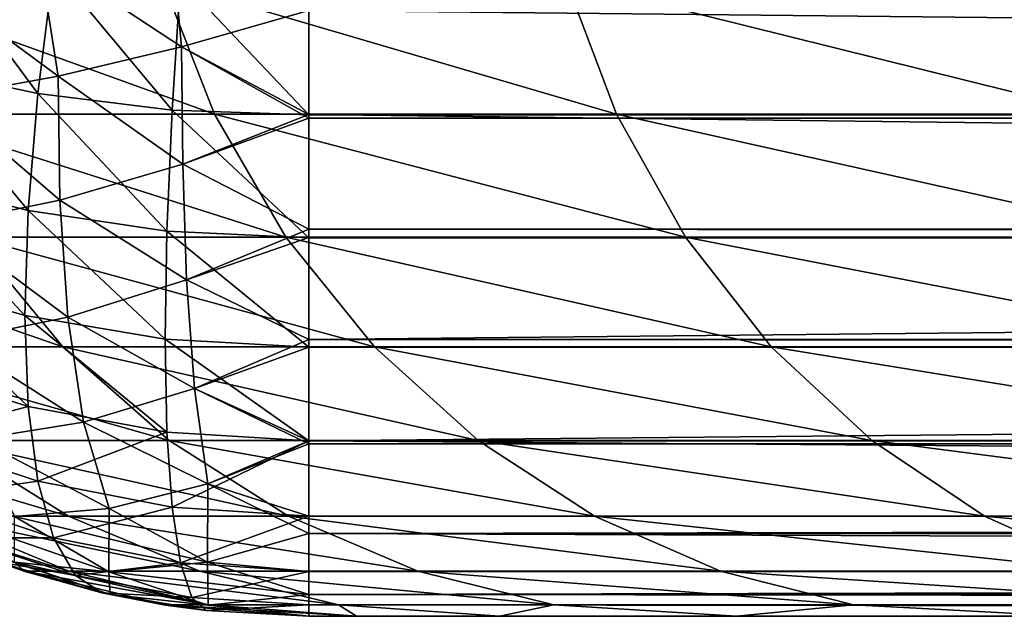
# Model space of a CAD drawing. Extents: x -547 to 547, y 0 to 578.
# Tile 2 of 256: x -545.972 to -544.365, y 0 to 0.974. Entities that reach past the tile are written whole.
import ezdxf

# ---------------------------------------------------------------- set-up
doc = ezdxf.new("R2010")
doc.units = 0
doc.header["$LTSCALE"] = 65.185185
for name, color, linetype in [('1', 7, 'CONTINUOUS'), ('202', 7, 'CONTINUOUS'), ('206', 7, 'CONTINUOUS'), ('215', 7, 'CONTINUOUS'), ('221', 7, 'CONTINUOUS'), ('223', 7, 'CONTINUOUS'), ('328', 7, 'CONTINUOUS'), ('729', 7, 'CONTINUOUS'), ('730', 7, 'CONTINUOUS'), ('731', 7, 'CONTINUOUS'), ('736', 7, 'CONTINUOUS')]:
    doc.layers.add(name, color=color, linetype=linetype)

msp = doc.modelspace()

# ---------------------------------------------------------------- linework, layer by layer
at = {"layer": '1', "color": 7, "linetype": 'CONTINUOUS'}
for points in [[(-529, 0, -66.5), (-529, 0, -50), (-545.5, 0, 41.4), (-529, 0, -66.5)], [(-545.5, 0, -66.5), (-529, 0, -66.5), (-545.5, 0, 41.4), (-545.5, 0, -66.5)], [(-529, 0, -50), (-528.7, 0, -50), (-545.5, 0, 41.4), (-529, 0, -50)], [(528.7, 0, -50), (530.5, 0, -50), (-545.5, 0, 41.4), (528.7, 0, -50)], [(528.7, 0, -50), (-545.5, 0, 41.4), (528.7, 0, -66.5), (528.7, 0, -50)], [(530.5, 0, -50), (545.5, 0, 41.4), (-545.5, 0, 41.4), (530.5, 0, -50)], [(-545.5, 0, 41.4), (-528.7, 0, -50), (528.7, 0, -66.5), (-545.5, 0, 41.4)]]:
    msp.add_3dface(points, dxfattribs=at)
at = {"layer": '202', "color": 7, "linetype": 'CONTINUOUS'}
for points in [[(545.5, 1.038, 42.8271), (-545.5, 0.9895, 42.8105), (545.5, 0.8203, 42.7372), (545.5, 1.038, 42.8271)], [(-545.5, 0.9895, 42.8105), (-545.5, 0.8137, 42.7338), (545.5, 0.8203, 42.7372), (-545.5, 0.9895, 42.8105)], [(-545.5, 0.8137, 42.7338), (-545.5, 0.6325, 42.6237), (545.5, 0.8203, 42.7372), (-545.5, 0.8137, 42.7338)], [(545.5, 0.8203, 42.7372), (-545.5, 0.6325, 42.6237), (545.5, 0.6193, 42.6142), (545.5, 0.8203, 42.7372)], [(-545.5, 0.6325, 42.6237), (-545.5, 0.6186, 42.6137), (545.5, 0.6193, 42.6142), (-545.5, 0.6325, 42.6237)], [(-545.5, 0.6186, 42.6137), (-545.5, 0.4523, 42.4734), (545.5, 0.6193, 42.6142), (-545.5, 0.6186, 42.6137)], [(545.5, 0.6193, 42.6142), (-545.5, 0.4523, 42.4734), (545.5, 0.44, 42.4613), (545.5, 0.6193, 42.6142)], [(-545.5, 0.4523, 42.4734), (-545.5, 0.4395, 42.4608), (545.5, 0.44, 42.4613), (-545.5, 0.4523, 42.4734)], [(545.5, 0.44, 42.4613), (-545.5, 0.4395, 42.4608), (545.5, 0.2869, 42.2822), (545.5, 0.44, 42.4613)], [(-545.5, 0.4395, 42.4608), (-545.5, 0.2819, 42.2753), (545.5, 0.2869, 42.2822), (-545.5, 0.4395, 42.4608)], [(545.5, 0.2869, 42.2822), (-545.5, 0.2819, 42.2753), (545.5, 0.1637, 42.0814), (545.5, 0.2869, 42.2822)], [(-545.5, 0.2819, 42.2753), (-545.5, 0.1636, 42.0811), (545.5, 0.1637, 42.0814), (-545.5, 0.2819, 42.2753)], [(-545.5, 0.1636, 42.0811), (-545.5, 0.1355, 42.0231), (545.5, 0.1637, 42.0814), (-545.5, 0.1636, 42.0811)], [(545.5, 0.1637, 42.0814), (-545.5, 0.1355, 42.0231), (545.5, 0.0735, 41.8637), (545.5, 0.1637, 42.0814)], [(-545.5, 0.1355, 42.0231), (-545.5, 0.0734, 41.8636), (545.5, 0.0735, 41.8637), (-545.5, 0.1355, 42.0231)], [(-545.5, 0.0355, 41.7243), (-545.5, 0.0185, 41.6347), (545.5, 0.0735, 41.8637), (-545.5, 0.0355, 41.7243)], [(545.5, 0.0735, 41.8637), (-545.5, 0.0185, 41.6347), (545.5, 0.0185, 41.6347), (545.5, 0.0735, 41.8637)], [(-545.5, 0.0734, 41.8636), (-545.5, 0.0355, 41.7243), (545.5, 0.0735, 41.8637), (-545.5, 0.0734, 41.8636)], [(-545.5, 0, 41.4), (545.5, 0, 41.4), (545.5, 0.0185, 41.6347), (-545.5, 0, 41.4)], [(-545.5, 0.0185, 41.6347), (-545.5, 0, 41.4), (545.5, 0.0185, 41.6347), (-545.5, 0.0185, 41.6347)]]:
    msp.add_3dface(points, dxfattribs=at)
at = {"layer": '206', "color": 7, "linetype": 'CONTINUOUS'}
for points in [[(-546.1231, 0.1355, -66.5), (-545.9636, 0.0734, -66.5), (-546.1231, 0.1355, 41.4), (-546.1231, 0.1355, -66.5)], [(-546.1231, 0.1355, 41.4), (-545.9636, 0.0734, -66.5), (-545.9636, 0.0734, 41.4), (-546.1231, 0.1355, 41.4)], [(-545.9636, 0.0734, -66.5), (-545.8243, 0.0355, -66.5), (-545.9636, 0.0734, 41.4), (-545.9636, 0.0734, -66.5)], [(-545.9636, 0.0734, 41.4), (-545.8243, 0.0355, -66.5), (-545.8243, 0.0355, 41.4), (-545.9636, 0.0734, 41.4)], [(-545.8243, 0.0355, -66.5), (-545.7347, 0.0185, -66.5), (-545.8243, 0.0355, 41.4), (-545.8243, 0.0355, -66.5)], [(-545.8243, 0.0355, 41.4), (-545.7347, 0.0185, -66.5), (-545.7347, 0.0185, 41.4), (-545.8243, 0.0355, 41.4)], [(-545.5, 0, -66.5), (-545.5, 0, 41.4), (-545.7347, 0.0185, 41.4), (-545.5, 0, -66.5)], [(-545.7347, 0.0185, -66.5), (-545.5, 0, -66.5), (-545.7347, 0.0185, 41.4), (-545.7347, 0.0185, -66.5)]]:
    msp.add_3dface(points, dxfattribs=at)
at = {"layer": '215', "color": 7, "linetype": 'CONTINUOUS'}
for points in [[(-529, 1.0365, -67.9266), (-529, 0.819, -67.8365), (-545.5, 0.9895, -67.9105), (-529, 1.0365, -67.9266)], [(-545.5, 0.9895, -67.9105), (-529, 0.819, -67.8365), (-545.5, 0.8193, -67.8367), (-545.5, 0.9895, -67.9105)], [(-529, 0.819, -67.8365), (-529, 0.6183, -67.7135), (-545.5, 0.8193, -67.8367), (-529, 0.819, -67.8365)], [(-545.5, 0.8193, -67.8367), (-529, 0.6183, -67.7135), (-545.5, 0.6325, -67.7237), (-545.5, 0.8193, -67.8367)], [(-545.5, 0.6325, -67.7237), (-529, 0.6183, -67.7135), (-545.5, 0.6186, -67.7137), (-545.5, 0.6325, -67.7237)], [(-545.5, 0.6186, -67.7137), (-529, 0.6183, -67.7135), (-545.5, 0.4523, -67.5734), (-545.5, 0.6186, -67.7137)], [(-529, 0.6183, -67.7135), (-529, 0.4393, -67.5607), (-545.5, 0.4523, -67.5734), (-529, 0.6183, -67.7135)], [(-545.5, 0.4523, -67.5734), (-529, 0.4393, -67.5607), (-545.5, 0.4395, -67.5608), (-545.5, 0.4523, -67.5734)], [(-545.5, 0.4395, -67.5608), (-529, 0.4393, -67.5607), (-545.5, 0.2866, -67.3818), (-545.5, 0.4395, -67.5608)], [(-529, 0.4393, -67.5607), (-529, 0.2865, -67.3817), (-545.5, 0.2866, -67.3818), (-529, 0.4393, -67.5607)], [(-529, 0.2865, -67.3817), (-529, 0.1635, -67.181), (-545.5, 0.2866, -67.3818), (-529, 0.2865, -67.3817)], [(-545.5, 0.2866, -67.3818), (-529, 0.1635, -67.181), (-545.5, 0.1636, -67.1811), (-545.5, 0.2866, -67.3818)], [(-545.5, 0.1636, -67.1811), (-529, 0.1635, -67.181), (-545.5, 0.1355, -67.1231), (-545.5, 0.1636, -67.1811)], [(-529, 0.1635, -67.181), (-529, 0.0734, -66.9635), (-545.5, 0.1355, -67.1231), (-529, 0.1635, -67.181)], [(-545.5, 0.1355, -67.1231), (-529, 0.0734, -66.9635), (-545.5, 0.0734, -66.9636), (-545.5, 0.1355, -67.1231)], [(-529, 0.0734, -66.9635), (-529, 0.0185, -66.7347), (-545.5, 0.0355, -66.8243), (-529, 0.0734, -66.9635)], [(-545.5, 0.0734, -66.9636), (-529, 0.0734, -66.9635), (-545.5, 0.0355, -66.8243), (-545.5, 0.0734, -66.9636)], [(-545.5, 0.0355, -66.8243), (-529, 0.0185, -66.7347), (-545.5, 0.0185, -66.7347), (-545.5, 0.0355, -66.8243)], [(-529, 0.0185, -66.7347), (-529, 0, -66.5), (-545.5, 0.0185, -66.7347), (-529, 0.0185, -66.7347)], [(-545.5, 0.0185, -66.7347), (-529, 0, -66.5), (-545.5, 0, -66.5), (-545.5, 0.0185, -66.7347)]]:
    msp.add_3dface(points, dxfattribs=at)
at = {"layer": '221', "color": 7, "linetype": 'CONTINUOUS'}
for points in [[(-545.7252, 1.1188, -67.9332), (-545.7082, 0.9303, -67.8719), (-545.9408, 1.0833, -67.8719), (-545.7252, 1.1188, -67.9332)], [(-545.5, 0.9895, -67.9105), (-545.7082, 0.9303, -67.8719), (-545.7252, 1.1188, -67.9332), (-545.5, 0.9895, -67.9105)], [(-545.9408, 1.0833, -67.8719), (-545.9093, 0.8822, -67.8041), (-546.1464, 1.0574, -67.7792), (-545.9408, 1.0833, -67.8719)], [(-545.7082, 0.9303, -67.8719), (-545.9093, 0.8822, -67.8041), (-545.9408, 1.0833, -67.8719), (-545.7082, 0.9303, -67.8719)], [(-545.9093, 0.8822, -67.8041), (-546.1018, 0.8471, -67.709), (-546.1464, 1.0574, -67.7792), (-545.9093, 0.8822, -67.8041)], [(-545.5, 0.9895, -67.9105), (-545.5, 0.8193, -67.8367), (-545.7082, 0.9303, -67.8719), (-545.5, 0.9895, -67.9105)], [(-545.7082, 0.9303, -67.8719), (-545.7057, 0.7382, -67.7757), (-545.9093, 0.8822, -67.8041), (-545.7082, 0.9303, -67.8719)], [(-545.5, 0.8193, -67.8367), (-545.7057, 0.7382, -67.7757), (-545.7082, 0.9303, -67.8719), (-545.5, 0.8193, -67.8367)], [(-545.9093, 0.8822, -67.8041), (-545.9063, 0.6799, -67.6885), (-546.1018, 0.8471, -67.709), (-545.9093, 0.8822, -67.8041)], [(-545.7057, 0.7382, -67.7757), (-545.9063, 0.6799, -67.6885), (-545.9093, 0.8822, -67.8041), (-545.7057, 0.7382, -67.7757)], [(-545.9063, 0.6799, -67.6885), (-546.0976, 0.6403, -67.5742), (-546.1018, 0.8471, -67.709), (-545.9063, 0.6799, -67.6885)], [(-545.5, 0.8193, -67.8367), (-545.5, 0.6325, -67.7237), (-545.7057, 0.7382, -67.7757), (-545.5, 0.8193, -67.8367)], [(-545.7057, 0.7382, -67.7757), (-545.6997, 0.5494, -67.643), (-545.9063, 0.6799, -67.6885), (-545.7057, 0.7382, -67.7757)], [(-545.5, 0.6325, -67.7237), (-545.6997, 0.5494, -67.643), (-545.7057, 0.7382, -67.7757), (-545.5, 0.6325, -67.7237)], [(-545.9063, 0.6799, -67.6885), (-545.8937, 0.4884, -67.5352), (-546.0976, 0.6403, -67.5742), (-545.9063, 0.6799, -67.6885)], [(-545.6997, 0.5494, -67.643), (-545.8937, 0.4884, -67.5352), (-545.9063, 0.6799, -67.6885), (-545.6997, 0.5494, -67.643)], [(-545.8937, 0.4884, -67.5352), (-546.0784, 0.4512, -67.403), (-546.0976, 0.6403, -67.5742), (-545.8937, 0.4884, -67.5352)], [(-545.5, 0.6325, -67.7237), (-545.5, 0.4523, -67.5734), (-545.6997, 0.5494, -67.643), (-545.5, 0.6325, -67.7237)], [(-545.5, 0.6325, -67.7237), (-545.5, 0.6186, -67.7137), (-545.5, 0.4523, -67.5734), (-545.5, 0.6325, -67.7237)], [(-545.6997, 0.5494, -67.643), (-545.6865, 0.3718, -67.4708), (-545.8937, 0.4884, -67.5352), (-545.6997, 0.5494, -67.643)], [(-545.5, 0.4523, -67.5734), (-545.6865, 0.3718, -67.4708), (-545.6997, 0.5494, -67.643), (-545.5, 0.4523, -67.5734)], [(-545.8937, 0.4884, -67.5352), (-545.8678, 0.317, -67.3457), (-546.0784, 0.4512, -67.403), (-545.8937, 0.4884, -67.5352)], [(-545.6865, 0.3718, -67.4708), (-545.8678, 0.317, -67.3457), (-545.8937, 0.4884, -67.5352), (-545.6865, 0.3718, -67.4708)], [(-545.8678, 0.317, -67.3457), (-546.0407, 0.2893, -67.2012), (-546.0784, 0.4512, -67.403), (-545.8678, 0.317, -67.3457)], [(-545.5, 0.4523, -67.5734), (-545.5, 0.2866, -67.3818), (-545.6865, 0.3718, -67.4708), (-545.5, 0.4523, -67.5734)], [(-545.5, 0.4523, -67.5734), (-545.5, 0.4395, -67.5608), (-545.5, 0.2866, -67.3818), (-545.5, 0.4523, -67.5734)], [(-545.6865, 0.3718, -67.4708), (-545.6648, 0.2162, -67.2581), (-545.8678, 0.317, -67.3457), (-545.6865, 0.3718, -67.4708)], [(-545.5, 0.2866, -67.3818), (-545.6648, 0.2162, -67.2581), (-545.6865, 0.3718, -67.4708), (-545.5, 0.2866, -67.3818)], [(-545.8678, 0.317, -67.3457), (-545.826, 0.1763, -67.1257), (-546.0407, 0.2893, -67.2012), (-545.8678, 0.317, -67.3457)], [(-545.6648, 0.2162, -67.2581), (-545.826, 0.1763, -67.1257), (-545.8678, 0.317, -67.3457), (-545.6648, 0.2162, -67.2581)], [(-545.826, 0.1763, -67.1257), (-545.9806, 0.1628, -66.9806), (-546.0407, 0.2893, -67.2012), (-545.826, 0.1763, -67.1257)], [(-545.5, 0.2866, -67.3818), (-545.5, 0.1355, -67.1231), (-545.6648, 0.2162, -67.2581), (-545.5, 0.2866, -67.3818)], [(-545.5, 0.2866, -67.3818), (-545.5, 0.1636, -67.1811), (-545.5, 0.1355, -67.1231), (-545.5, 0.2866, -67.3818)], [(-545.6648, 0.2162, -67.2581), (-545.6657, 0.0887, -66.9804), (-545.826, 0.1763, -67.1257), (-545.6648, 0.2162, -67.2581)], [(-545.5, 0.1355, -67.1231), (-545.6657, 0.0887, -66.9804), (-545.6648, 0.2162, -67.2581), (-545.5, 0.1355, -67.1231)], [(-545.826, 0.1763, -67.1257), (-545.8267, 0.0729, -66.8267), (-545.9806, 0.1628, -66.9806), (-545.826, 0.1763, -67.1257)], [(-545.8267, 0.0729, -66.8267), (-545.9804, 0.0887, -66.6657), (-545.9806, 0.1628, -66.9806), (-545.8267, 0.0729, -66.8267)], [(-545.6657, 0.0887, -66.9804), (-545.8267, 0.0729, -66.8267), (-545.826, 0.1763, -67.1257), (-545.6657, 0.0887, -66.9804)], [(-545.9636, 0.0734, -66.5), (-546.1231, 0.1355, -66.5), (-545.9804, 0.0887, -66.6657), (-545.9636, 0.0734, -66.5)], [(-545.5, 0.1355, -67.1231), (-545.5, 0.0355, -66.8243), (-545.6657, 0.0887, -66.9804), (-545.5, 0.1355, -67.1231)], [(-545.5, 0.1355, -67.1231), (-545.5, 0.0734, -66.9636), (-545.5, 0.0355, -66.8243), (-545.5, 0.1355, -67.1231)], [(-545.8243, 0.0355, -66.5), (-545.9636, 0.0734, -66.5), (-545.9804, 0.0887, -66.6657), (-545.8243, 0.0355, -66.5)], [(-545.8267, 0.0729, -66.8267), (-545.8243, 0.0355, -66.5), (-545.9804, 0.0887, -66.6657), (-545.8267, 0.0729, -66.8267)], [(-545.6657, 0.0887, -66.9804), (-545.6646, 0.0182, -66.6646), (-545.8267, 0.0729, -66.8267), (-545.6657, 0.0887, -66.9804)], [(-545.5, 0.0355, -66.8243), (-545.6646, 0.0182, -66.6646), (-545.6657, 0.0887, -66.9804), (-545.5, 0.0355, -66.8243)], [(-545.6646, 0.0182, -66.6646), (-545.8243, 0.0355, -66.5), (-545.8267, 0.0729, -66.8267), (-545.6646, 0.0182, -66.6646)], [(-545.7347, 0.0185, -66.5), (-545.8243, 0.0355, -66.5), (-545.6646, 0.0182, -66.6646), (-545.7347, 0.0185, -66.5)], [(-545.5, 0.0355, -66.8243), (-545.5, 0, -66.5), (-545.6646, 0.0182, -66.6646), (-545.5, 0.0355, -66.8243)], [(-545.5, 0.0355, -66.8243), (-545.5, 0.0185, -66.7347), (-545.5, 0, -66.5), (-545.5, 0.0355, -66.8243)], [(-545.5, 0, -66.5), (-545.7347, 0.0185, -66.5), (-545.6646, 0.0182, -66.6646), (-545.5, 0, -66.5)]]:
    msp.add_3dface(points, dxfattribs=at)
at = {"layer": '223', "color": 7, "linetype": 'CONTINUOUS'}
for points in [[(-545.9408, 1.0833, 42.7719), (-545.7082, 0.9303, 42.7719), (-545.7252, 1.1188, 42.8332), (-545.9408, 1.0833, 42.7719)], [(-545.7082, 0.9303, 42.7719), (-545.5, 0.9895, 42.8105), (-545.7252, 1.1188, 42.8332), (-545.7082, 0.9303, 42.7719)], [(-546.1464, 1.0574, 42.6792), (-545.9093, 0.8822, 42.7041), (-545.9408, 1.0833, 42.7719), (-546.1464, 1.0574, 42.6792)], [(-545.9093, 0.8822, 42.7041), (-545.7082, 0.9303, 42.7719), (-545.9408, 1.0833, 42.7719), (-545.9093, 0.8822, 42.7041)], [(-546.1018, 0.8471, 42.609), (-545.9093, 0.8822, 42.7041), (-546.1464, 1.0574, 42.6792), (-546.1018, 0.8471, 42.609)], [(-545.5, 0.8137, 42.7338), (-545.5, 0.9895, 42.8105), (-545.7082, 0.9303, 42.7719), (-545.5, 0.8137, 42.7338)], [(-545.9093, 0.8822, 42.7041), (-545.7057, 0.7382, 42.6757), (-545.7082, 0.9303, 42.7719), (-545.9093, 0.8822, 42.7041)], [(-545.7057, 0.7382, 42.6757), (-545.5, 0.8137, 42.7338), (-545.7082, 0.9303, 42.7719), (-545.7057, 0.7382, 42.6757)], [(-546.1018, 0.8471, 42.609), (-545.9063, 0.6799, 42.5885), (-545.9093, 0.8822, 42.7041), (-546.1018, 0.8471, 42.609)], [(-545.9063, 0.6799, 42.5885), (-545.7057, 0.7382, 42.6757), (-545.9093, 0.8822, 42.7041), (-545.9063, 0.6799, 42.5885)], [(-546.0976, 0.6403, 42.4742), (-545.9063, 0.6799, 42.5885), (-546.1018, 0.8471, 42.609), (-546.0976, 0.6403, 42.4742)], [(-545.5, 0.6325, 42.6237), (-545.5, 0.8137, 42.7338), (-545.7057, 0.7382, 42.6757), (-545.5, 0.6325, 42.6237)], [(-545.9063, 0.6799, 42.5885), (-545.6997, 0.5494, 42.543), (-545.7057, 0.7382, 42.6757), (-545.9063, 0.6799, 42.5885)], [(-545.6997, 0.5494, 42.543), (-545.5, 0.6325, 42.6237), (-545.7057, 0.7382, 42.6757), (-545.6997, 0.5494, 42.543)], [(-546.0976, 0.6403, 42.4742), (-545.8937, 0.4884, 42.4352), (-545.9063, 0.6799, 42.5885), (-546.0976, 0.6403, 42.4742)], [(-545.8937, 0.4884, 42.4352), (-545.6997, 0.5494, 42.543), (-545.9063, 0.6799, 42.5885), (-545.8937, 0.4884, 42.4352)], [(-546.0784, 0.4512, 42.303), (-545.8937, 0.4884, 42.4352), (-546.0976, 0.6403, 42.4742), (-546.0784, 0.4512, 42.303)], [(-545.5, 0.6186, 42.6137), (-545.5, 0.6325, 42.6237), (-545.6997, 0.5494, 42.543), (-545.5, 0.6186, 42.6137)], [(-545.5, 0.4523, 42.4734), (-545.5, 0.6186, 42.6137), (-545.6997, 0.5494, 42.543), (-545.5, 0.4523, 42.4734)], [(-545.8937, 0.4884, 42.4352), (-545.6865, 0.3718, 42.3708), (-545.6997, 0.5494, 42.543), (-545.8937, 0.4884, 42.4352)], [(-545.6865, 0.3718, 42.3708), (-545.5, 0.4523, 42.4734), (-545.6997, 0.5494, 42.543), (-545.6865, 0.3718, 42.3708)], [(-546.0784, 0.4512, 42.303), (-545.8678, 0.317, 42.2457), (-545.8937, 0.4884, 42.4352), (-546.0784, 0.4512, 42.303)], [(-545.8678, 0.317, 42.2457), (-545.6865, 0.3718, 42.3708), (-545.8937, 0.4884, 42.4352), (-545.8678, 0.317, 42.2457)], [(-546.0407, 0.2893, 42.1012), (-545.8678, 0.317, 42.2457), (-546.0784, 0.4512, 42.303), (-546.0407, 0.2893, 42.1012)], [(-545.5, 0.4395, 42.4608), (-545.5, 0.4523, 42.4734), (-545.6865, 0.3718, 42.3708), (-545.5, 0.4395, 42.4608)], [(-545.5, 0.2819, 42.2753), (-545.5, 0.4395, 42.4608), (-545.6865, 0.3718, 42.3708), (-545.5, 0.2819, 42.2753)], [(-545.8678, 0.317, 42.2457), (-545.6648, 0.2162, 42.1581), (-545.6865, 0.3718, 42.3708), (-545.8678, 0.317, 42.2457)], [(-545.6648, 0.2162, 42.1581), (-545.5, 0.2819, 42.2753), (-545.6865, 0.3718, 42.3708), (-545.6648, 0.2162, 42.1581)], [(-546.0407, 0.2893, 42.1012), (-545.826, 0.1763, 42.0257), (-545.8678, 0.317, 42.2457), (-546.0407, 0.2893, 42.1012)], [(-545.826, 0.1763, 42.0257), (-545.6648, 0.2162, 42.1581), (-545.8678, 0.317, 42.2457), (-545.826, 0.1763, 42.0257)], [(-545.9806, 0.1628, 41.8806), (-545.826, 0.1763, 42.0257), (-546.0407, 0.2893, 42.1012), (-545.9806, 0.1628, 41.8806)], [(-545.5, 0.1636, 42.0811), (-545.5, 0.2819, 42.2753), (-545.6648, 0.2162, 42.1581), (-545.5, 0.1636, 42.0811)], [(-545.826, 0.1763, 42.0257), (-545.6657, 0.0887, 41.8804), (-545.6648, 0.2162, 42.1581), (-545.826, 0.1763, 42.0257)], [(-545.6657, 0.0887, 41.8804), (-545.5, 0.1355, 42.0231), (-545.6648, 0.2162, 42.1581), (-545.6657, 0.0887, 41.8804)], [(-545.5, 0.1355, 42.0231), (-545.5, 0.1636, 42.0811), (-545.6648, 0.2162, 42.1581), (-545.5, 0.1355, 42.0231)], [(-545.9804, 0.0887, 41.5657), (-545.8267, 0.0729, 41.7267), (-546.1257, 0.1763, 41.726), (-545.9804, 0.0887, 41.5657)], [(-546.1257, 0.1763, 41.726), (-545.8267, 0.0729, 41.7267), (-545.9806, 0.1628, 41.8806), (-546.1257, 0.1763, 41.726)], [(-545.9806, 0.1628, 41.8806), (-545.6657, 0.0887, 41.8804), (-545.826, 0.1763, 42.0257), (-545.9806, 0.1628, 41.8806)], [(-545.8267, 0.0729, 41.7267), (-545.6657, 0.0887, 41.8804), (-545.9806, 0.1628, 41.8806), (-545.8267, 0.0729, 41.7267)], [(-546.1231, 0.1355, 41.4), (-545.9636, 0.0734, 41.4), (-545.8243, 0.0355, 41.4), (-546.1231, 0.1355, 41.4)], [(-546.1231, 0.1355, 41.4), (-545.8243, 0.0355, 41.4), (-545.9804, 0.0887, 41.5657), (-546.1231, 0.1355, 41.4)], [(-545.5, 0.0734, 41.8636), (-545.5, 0.1355, 42.0231), (-545.6657, 0.0887, 41.8804), (-545.5, 0.0734, 41.8636)], [(-545.8243, 0.0355, 41.4), (-545.6646, 0.0182, 41.5646), (-545.9804, 0.0887, 41.5657), (-545.8243, 0.0355, 41.4)], [(-545.9804, 0.0887, 41.5657), (-545.6646, 0.0182, 41.5646), (-545.8267, 0.0729, 41.7267), (-545.9804, 0.0887, 41.5657)], [(-545.8267, 0.0729, 41.7267), (-545.5, 0.0355, 41.7243), (-545.6657, 0.0887, 41.8804), (-545.8267, 0.0729, 41.7267)], [(-545.5, 0.0355, 41.7243), (-545.5, 0.0734, 41.8636), (-545.6657, 0.0887, 41.8804), (-545.5, 0.0355, 41.7243)], [(-545.6646, 0.0182, 41.5646), (-545.5, 0.0355, 41.7243), (-545.8267, 0.0729, 41.7267), (-545.6646, 0.0182, 41.5646)], [(-545.5, 0, 41.4), (-545.8243, 0.0355, 41.4), (-545.7347, 0.0185, 41.4), (-545.5, 0, 41.4)], [(-545.8243, 0.0355, 41.4), (-545.5, 0, 41.4), (-545.6646, 0.0182, 41.5646), (-545.8243, 0.0355, 41.4)], [(-545.5, 0.0185, 41.6347), (-545.5, 0.0355, 41.7243), (-545.6646, 0.0182, 41.5646), (-545.5, 0.0185, 41.6347)], [(-545.5, 0, 41.4), (-545.5, 0.0185, 41.6347), (-545.6646, 0.0182, 41.5646), (-545.5, 0, 41.4)]]:
    msp.add_3dface(points, dxfattribs=at)
at = {"layer": '328', "color": 7, "linetype": 'CONTINUOUS'}
for points in [[(-545.5, 0, 46), (-545.5, 0, 44.5), (545.5, 0, 44.5), (-545.5, 0, 46)], [(-545.4222, 0, 47.7845), (-545.5, 0, 46), (545.5, 0, 44.5), (-545.4222, 0, 47.7845)], [(-545.1889, 0, 49.558), (-545.4222, 0, 47.7845), (545.5, 0, 44.5), (-545.1889, 0, 49.558)], [(-544.8019, 0, 51.3041), (-545.1889, 0, 49.558), (545.5, 0, 44.5), (-544.8019, 0, 51.3041)], [(-544.2642, 0, 53.01), (-544.8019, 0, 51.3041), (545.5, 0, 44.5), (-544.2642, 0, 53.01)]]:
    msp.add_3dface(points, dxfattribs=at)
at = {"layer": '729', "color": 7, "linetype": 'CONTINUOUS'}
for points in [[(-546.1689, 0.8203, 51.3607), (-545.654, 0.8203, 53.0905), (-546.2561, 1.038, 51.3828), (-546.1689, 0.8203, 51.3607)], [(-546.2561, 1.038, 51.3828), (-545.654, 0.8203, 53.0905), (-545.739, 1.038, 53.1197), (-546.2561, 1.038, 51.3828)], [(-545.654, 0.8203, 53.0905), (-544.9979, 0.8203, 54.7719), (-545.739, 1.038, 53.1197), (-545.654, 0.8203, 53.0905)], [(-545.739, 1.038, 53.1197), (-544.9979, 0.8203, 54.7719), (-545.0802, 1.038, 54.808), (-545.739, 1.038, 53.1197)], [(-544.9979, 0.8203, 54.7719), (-544.2052, 0.8203, 56.3933), (-545.0802, 1.038, 54.808), (-544.9979, 0.8203, 54.7719)], [(-545.0802, 1.038, 54.808), (-544.2052, 0.8203, 56.3933), (-544.2843, 1.038, 56.4361), (-545.0802, 1.038, 54.808)], [(-546.0498, 0.6193, 51.3305), (-545.5377, 0.6193, 53.0506), (-546.1689, 0.8203, 51.3607), (-546.0498, 0.6193, 51.3305)], [(-546.1689, 0.8203, 51.3607), (-545.5377, 0.6193, 53.0506), (-545.654, 0.8203, 53.0905), (-546.1689, 0.8203, 51.3607)], [(-545.5377, 0.6193, 53.0506), (-544.8853, 0.6193, 54.7225), (-545.654, 0.8203, 53.0905), (-545.5377, 0.6193, 53.0506)], [(-545.654, 0.8203, 53.0905), (-544.8853, 0.6193, 54.7225), (-544.9979, 0.8203, 54.7719), (-545.654, 0.8203, 53.0905)], [(-544.8853, 0.6193, 54.7225), (-544.0971, 0.6193, 56.3348), (-544.9979, 0.8203, 54.7719), (-544.8853, 0.6193, 54.7225)], [(-544.9979, 0.8203, 54.7719), (-544.0971, 0.6193, 56.3348), (-544.2052, 0.8203, 56.3933), (-544.9979, 0.8203, 54.7719)], [(-546.2673, 0.44, 49.5489), (-545.9016, 0.44, 51.293), (-546.4181, 0.6193, 49.574), (-546.2673, 0.44, 49.5489)], [(-546.4181, 0.6193, 49.574), (-545.9016, 0.44, 51.293), (-546.0498, 0.6193, 51.3305), (-546.4181, 0.6193, 49.574)], [(-545.9016, 0.44, 51.293), (-545.3931, 0.44, 53.001), (-546.0498, 0.6193, 51.3305), (-545.9016, 0.44, 51.293)], [(-546.0498, 0.6193, 51.3305), (-545.3931, 0.44, 53.001), (-545.5377, 0.6193, 53.0506), (-546.0498, 0.6193, 51.3305)], [(-545.3931, 0.44, 53.001), (-544.7453, 0.44, 54.6611), (-545.5377, 0.6193, 53.0506), (-545.3931, 0.44, 53.001)], [(-545.5377, 0.6193, 53.0506), (-544.7453, 0.44, 54.6611), (-544.8853, 0.6193, 54.7225), (-545.5377, 0.6193, 53.0506)], [(-544.7453, 0.44, 54.6611), (-543.9626, 0.44, 56.2621), (-544.8853, 0.6193, 54.7225), (-544.7453, 0.44, 54.6611)], [(-544.8853, 0.6193, 54.7225), (-543.9626, 0.44, 56.2621), (-544.0971, 0.6193, 56.3348), (-544.8853, 0.6193, 54.7225)], [(-546.0906, 0.2869, 49.5194), (-545.728, 0.2869, 51.249), (-546.2673, 0.44, 49.5489), (-546.0906, 0.2869, 49.5194)], [(-546.2673, 0.44, 49.5489), (-545.728, 0.2869, 51.249), (-545.9016, 0.44, 51.293), (-546.2673, 0.44, 49.5489)], [(-545.728, 0.2869, 51.249), (-545.2237, 0.2869, 52.9428), (-545.9016, 0.44, 51.293), (-545.728, 0.2869, 51.249)], [(-545.9016, 0.44, 51.293), (-545.2237, 0.2869, 52.9428), (-545.3931, 0.44, 53.001), (-545.9016, 0.44, 51.293)], [(-545.2237, 0.2869, 52.9428), (-544.5813, 0.2869, 54.5892), (-545.3931, 0.44, 53.001), (-545.2237, 0.2869, 52.9428)], [(-545.3931, 0.44, 53.001), (-544.5813, 0.2869, 54.5892), (-544.7453, 0.44, 54.6611), (-545.3931, 0.44, 53.001)], [(-544.5813, 0.2869, 54.5892), (-543.8051, 0.2869, 56.1768), (-544.7453, 0.44, 54.6611), (-544.5813, 0.2869, 54.5892)], [(-544.7453, 0.44, 54.6611), (-543.8051, 0.2869, 56.1768), (-543.9626, 0.44, 56.2621), (-544.7453, 0.44, 54.6611)], [(-546.1091, 0.1637, 47.7491), (-545.8925, 0.1637, 49.4863), (-546.3092, 0.2869, 47.7657), (-546.1091, 0.1637, 47.7491)], [(-546.3092, 0.2869, 47.7657), (-545.8925, 0.1637, 49.4863), (-546.0906, 0.2869, 49.5194), (-546.3092, 0.2869, 47.7657)], [(-545.8925, 0.1637, 49.4863), (-545.5333, 0.1637, 51.1997), (-546.0906, 0.2869, 49.5194), (-545.8925, 0.1637, 49.4863)], [(-546.0906, 0.2869, 49.5194), (-545.5333, 0.1637, 51.1997), (-545.728, 0.2869, 51.249), (-546.0906, 0.2869, 49.5194)], [(-545.5333, 0.1637, 51.1997), (-545.0337, 0.1637, 52.8776), (-545.728, 0.2869, 51.249), (-545.5333, 0.1637, 51.1997)], [(-545.728, 0.2869, 51.249), (-545.0337, 0.1637, 52.8776), (-545.2237, 0.2869, 52.9428), (-545.728, 0.2869, 51.249)], [(-545.0337, 0.1637, 52.8776), (-544.3974, 0.1637, 54.5085), (-545.2237, 0.2869, 52.9428), (-545.0337, 0.1637, 52.8776)], [(-545.2237, 0.2869, 52.9428), (-544.3974, 0.1637, 54.5085), (-544.5813, 0.2869, 54.5892), (-545.2237, 0.2869, 52.9428)], [(-544.3974, 0.1637, 54.5085), (-543.6285, 0.1637, 56.0812), (-544.5813, 0.2869, 54.5892), (-544.3974, 0.1637, 54.5085)], [(-544.5813, 0.2869, 54.5892), (-543.6285, 0.1637, 56.0812), (-543.8051, 0.2869, 56.1768), (-544.5813, 0.2869, 54.5892)], [(-546.1814, 0.1637, 46), (-545.9637, 0.0735, 46), (-545.8921, 0.0735, 47.7312), (-546.1814, 0.1637, 46)], [(-546.1814, 0.1637, 46), (-545.8921, 0.0735, 47.7312), (-546.1091, 0.1637, 47.7491), (-546.1814, 0.1637, 46)], [(-545.8921, 0.0735, 47.7312), (-545.6778, 0.0735, 49.4505), (-546.1091, 0.1637, 47.7491), (-545.8921, 0.0735, 47.7312)], [(-546.1091, 0.1637, 47.7491), (-545.6778, 0.0735, 49.4505), (-545.8925, 0.1637, 49.4863), (-546.1091, 0.1637, 47.7491)], [(-545.6778, 0.0735, 49.4505), (-545.3223, 0.0735, 51.1463), (-545.8925, 0.1637, 49.4863), (-545.6778, 0.0735, 49.4505)], [(-545.8925, 0.1637, 49.4863), (-545.3223, 0.0735, 51.1463), (-545.5333, 0.1637, 51.1997), (-545.8925, 0.1637, 49.4863)], [(-545.3223, 0.0735, 51.1463), (-544.8279, 0.0735, 52.8069), (-545.5333, 0.1637, 51.1997), (-545.3223, 0.0735, 51.1463)], [(-545.5333, 0.1637, 51.1997), (-544.8279, 0.0735, 52.8069), (-545.0337, 0.1637, 52.8776), (-545.5333, 0.1637, 51.1997)], [(-544.8279, 0.0735, 52.8069), (-544.198, 0.0735, 54.421), (-545.0337, 0.1637, 52.8776), (-544.8279, 0.0735, 52.8069)], [(-545.0337, 0.1637, 52.8776), (-544.198, 0.0735, 54.421), (-544.3974, 0.1637, 54.5085), (-545.0337, 0.1637, 52.8776)], [(-544.198, 0.0735, 54.421), (-543.4371, 0.0735, 55.9776), (-544.3974, 0.1637, 54.5085), (-544.198, 0.0735, 54.421)], [(-544.3974, 0.1637, 54.5085), (-543.4371, 0.0735, 55.9776), (-543.6285, 0.1637, 56.0812), (-544.3974, 0.1637, 54.5085)], [(-545.9637, 0.0735, 46), (-545.7347, 0.0185, 46), (-545.6638, 0.0185, 47.7123), (-545.9637, 0.0735, 46)], [(-545.9637, 0.0735, 46), (-545.6638, 0.0185, 47.7123), (-545.8921, 0.0735, 47.7312), (-545.9637, 0.0735, 46)], [(-545.6638, 0.0185, 47.7123), (-545.4519, 0.0185, 49.4128), (-545.8921, 0.0735, 47.7312), (-545.6638, 0.0185, 47.7123)], [(-545.8921, 0.0735, 47.7312), (-545.4519, 0.0185, 49.4128), (-545.6778, 0.0735, 49.4505), (-545.8921, 0.0735, 47.7312)], [(-545.4519, 0.0185, 49.4128), (-545.1002, 0.0185, 51.0901), (-545.6778, 0.0735, 49.4505), (-545.4519, 0.0185, 49.4128)], [(-545.6778, 0.0735, 49.4505), (-545.1002, 0.0185, 51.0901), (-545.3223, 0.0735, 51.1463), (-545.6778, 0.0735, 49.4505)], [(-545.1002, 0.0185, 51.0901), (-544.6112, 0.0185, 52.7325), (-545.3223, 0.0735, 51.1463), (-545.1002, 0.0185, 51.0901)], [(-545.3223, 0.0735, 51.1463), (-544.6112, 0.0185, 52.7325), (-544.8279, 0.0735, 52.8069), (-545.3223, 0.0735, 51.1463)], [(-544.6112, 0.0185, 52.7325), (-543.9882, 0.0185, 54.329), (-544.8279, 0.0735, 52.8069), (-544.6112, 0.0185, 52.7325)], [(-544.8279, 0.0735, 52.8069), (-543.9882, 0.0185, 54.329), (-544.198, 0.0735, 54.421), (-544.8279, 0.0735, 52.8069)], [(-545.7347, 0.0185, 46), (-545.5, 0, 46), (-545.4222, 0, 47.7845), (-545.7347, 0.0185, 46)], [(-545.7347, 0.0185, 46), (-545.4222, 0, 47.7845), (-545.6638, 0.0185, 47.7123), (-545.7347, 0.0185, 46)], [(-545.6638, 0.0185, 47.7123), (-545.4222, 0, 47.7845), (-545.4519, 0.0185, 49.4128), (-545.6638, 0.0185, 47.7123)], [(-545.4222, 0, 47.7845), (-545.1889, 0, 49.558), (-545.4519, 0.0185, 49.4128), (-545.4222, 0, 47.7845)], [(-545.4519, 0.0185, 49.4128), (-545.1889, 0, 49.558), (-545.1002, 0.0185, 51.0901), (-545.4519, 0.0185, 49.4128)], [(-545.1889, 0, 49.558), (-544.8019, 0, 51.3041), (-545.1002, 0.0185, 51.0901), (-545.1889, 0, 49.558)], [(-545.1002, 0.0185, 51.0901), (-544.8019, 0, 51.3041), (-544.6112, 0.0185, 52.7325), (-545.1002, 0.0185, 51.0901)], [(-544.8019, 0, 51.3041), (-544.2642, 0, 53.01), (-544.6112, 0.0185, 52.7325), (-544.8019, 0, 51.3041)], [(-544.6112, 0.0185, 52.7325), (-544.2642, 0, 53.01), (-543.9882, 0.0185, 54.329), (-544.6112, 0.0185, 52.7325)]]:
    msp.add_3dface(points, dxfattribs=at)
at = {"layer": '730', "color": 7, "linetype": 'CONTINUOUS'}
for points in [[(-545.9637, 0.0735, 46), (-546.1814, 0.1637, 46), (-546.0105, 0.0895, 44.5), (-545.9637, 0.0735, 46)], [(-545.9632, 0.0733, 44.5), (-545.9637, 0.0735, 46), (-546.0105, 0.0895, 44.5), (-545.9632, 0.0733, 44.5)], [(-545.7347, 0.0185, 46), (-545.9637, 0.0735, 46), (-545.8379, 0.0386, 44.5), (-545.7347, 0.0185, 46)], [(-545.8379, 0.0386, 44.5), (-545.9637, 0.0735, 46), (-545.9632, 0.0733, 44.5), (-545.8379, 0.0386, 44.5)], [(-545.7343, 0.0184, 44.5), (-545.7347, 0.0185, 46), (-545.8379, 0.0386, 44.5), (-545.7343, 0.0184, 44.5)], [(-545.5, 0, 46), (-545.7347, 0.0185, 46), (-545.5, 0, 44.5), (-545.5, 0, 46)], [(-545.5, 0, 44.5), (-545.7347, 0.0185, 46), (-545.6676, 0.0094, 44.5), (-545.5, 0, 44.5)], [(-545.6676, 0.0094, 44.5), (-545.7347, 0.0185, 46), (-545.7343, 0.0184, 44.5), (-545.6676, 0.0094, 44.5)]]:
    msp.add_3dface(points, dxfattribs=at)
at = {"layer": '731', "color": 7, "linetype": 'CONTINUOUS'}
for points in [[(545.5, 0.9895, 43.0895), (545.5, 0.8137, 43.1662), (-545.5, 1.0365, 43.0734), (545.5, 0.9895, 43.0895)], [(-545.5, 1.0365, 43.0734), (545.5, 0.8137, 43.1662), (-545.5, 0.819, 43.1635), (-545.5, 1.0365, 43.0734)], [(545.5, 0.6325, 43.2763), (545.5, 0.6186, 43.2863), (-545.5, 0.819, 43.1635), (545.5, 0.6325, 43.2763)], [(-545.5, 0.819, 43.1635), (545.5, 0.6186, 43.2863), (-545.5, 0.6183, 43.2865), (-545.5, 0.819, 43.1635)], [(545.5, 0.8137, 43.1662), (545.5, 0.6325, 43.2763), (-545.5, 0.819, 43.1635), (545.5, 0.8137, 43.1662)], [(545.5, 0.6186, 43.2863), (545.5, 0.4523, 43.4266), (-545.5, 0.6183, 43.2865), (545.5, 0.6186, 43.2863)], [(545.5, 0.4523, 43.4266), (545.5, 0.4395, 43.4392), (-545.5, 0.6183, 43.2865), (545.5, 0.4523, 43.4266)], [(-545.5, 0.6183, 43.2865), (545.5, 0.4395, 43.4392), (-545.5, 0.4393, 43.4393), (-545.5, 0.6183, 43.2865)], [(545.5, 0.4395, 43.4392), (545.5, 0.2819, 43.6247), (-545.5, 0.4393, 43.4393), (545.5, 0.4395, 43.4392)], [(-545.5, 0.4393, 43.4393), (545.5, 0.2819, 43.6247), (-545.5, 0.2865, 43.6183), (-545.5, 0.4393, 43.4393)], [(545.5, 0.2819, 43.6247), (545.5, 0.1636, 43.8189), (-545.5, 0.2865, 43.6183), (545.5, 0.2819, 43.6247)], [(-545.5, 0.2865, 43.6183), (545.5, 0.1636, 43.8189), (-545.5, 0.1635, 43.819), (-545.5, 0.2865, 43.6183)], [(545.5, 0.1636, 43.8189), (545.5, 0.1355, 43.8769), (-545.5, 0.1635, 43.819), (545.5, 0.1636, 43.8189)], [(545.5, 0.1355, 43.8769), (545.5, 0.0734, 44.0364), (-545.5, 0.1635, 43.819), (545.5, 0.1355, 43.8769)], [(-545.5, 0.1635, 43.819), (545.5, 0.0734, 44.0364), (-545.5, 0.0734, 44.0365), (-545.5, 0.1635, 43.819)], [(545.5, 0.0355, 44.1757), (545.5, 0.0185, 44.2653), (-545.5, 0.0734, 44.0365), (545.5, 0.0355, 44.1757)], [(-545.5, 0.0734, 44.0365), (545.5, 0.0185, 44.2653), (-545.5, 0.0185, 44.2653), (-545.5, 0.0734, 44.0365)], [(545.5, 0.0734, 44.0364), (545.5, 0.0355, 44.1757), (-545.5, 0.0734, 44.0365), (545.5, 0.0734, 44.0364)], [(545.5, 0, 44.5), (-545.5, 0, 44.5), (-545.5, 0.0185, 44.2653), (545.5, 0, 44.5)], [(545.5, 0.0185, 44.2653), (545.5, 0, 44.5), (-545.5, 0.0185, 44.2653), (545.5, 0.0185, 44.2653)]]:
    msp.add_3dface(points, dxfattribs=at)
at = {"layer": '736', "color": 7, "linetype": 'CONTINUOUS'}
for points in [[(-546.1529, 0.8982, 43.291), (-546.1178, 1.0907, 43.1959), (-545.9426, 0.8536, 43.2208), (-546.1529, 0.8982, 43.291)], [(-545.9426, 0.8536, 43.2208), (-546.1178, 1.0907, 43.1959), (-545.9167, 1.0592, 43.1281), (-545.9426, 0.8536, 43.2208)], [(-545.9426, 0.8536, 43.2208), (-545.9167, 1.0592, 43.1281), (-545.7234, 0.8268, 43.1783), (-545.9426, 0.8536, 43.2208)], [(-545.7234, 0.8268, 43.1783), (-545.9167, 1.0592, 43.1281), (-545.7096, 1.0407, 43.0875), (-545.7234, 0.8268, 43.1783)], [(-545.5, 0.819, 43.1635), (-545.7234, 0.8268, 43.1783), (-545.7096, 1.0407, 43.0875), (-545.5, 0.819, 43.1635)], [(-545.5, 1.0365, 43.0734), (-545.5, 0.819, 43.1635), (-545.7096, 1.0407, 43.0875), (-545.5, 1.0365, 43.0734)], [(-546.1742, 0.7185, 43.4116), (-546.1529, 0.8982, 43.291), (-545.9584, 0.6629, 43.3428), (-546.1742, 0.7185, 43.4116)], [(-545.9584, 0.6629, 43.3428), (-546.1529, 0.8982, 43.291), (-545.9426, 0.8536, 43.2208), (-545.9584, 0.6629, 43.3428)], [(-545.9584, 0.6629, 43.3428), (-545.9426, 0.8536, 43.2208), (-545.7318, 0.6291, 43.3009), (-545.9584, 0.6629, 43.3428)], [(-545.7318, 0.6291, 43.3009), (-545.9426, 0.8536, 43.2208), (-545.7234, 0.8268, 43.1783), (-545.7318, 0.6291, 43.3009)], [(-545.5, 0.6183, 43.2865), (-545.7318, 0.6291, 43.3009), (-545.7234, 0.8268, 43.1783), (-545.5, 0.6183, 43.2865)], [(-545.5, 0.819, 43.1635), (-545.5, 0.6183, 43.2865), (-545.7234, 0.8268, 43.1783), (-545.5, 0.819, 43.1635)], [(-546.1814, 0.5551, 43.5551), (-546.1742, 0.7185, 43.4116), (-545.9637, 0.4913, 43.4913), (-546.1814, 0.5551, 43.5551)], [(-545.9637, 0.4913, 43.4913), (-546.1742, 0.7185, 43.4116), (-545.9584, 0.6629, 43.3428), (-545.9637, 0.4913, 43.4913)], [(-545.9637, 0.4913, 43.4913), (-545.9584, 0.6629, 43.3428), (-545.7347, 0.4524, 43.4524), (-545.9637, 0.4913, 43.4913)], [(-545.7347, 0.4524, 43.4524), (-545.9584, 0.6629, 43.3428), (-545.7318, 0.6291, 43.3009), (-545.7347, 0.4524, 43.4524)], [(-545.5, 0.4393, 43.4393), (-545.7347, 0.4524, 43.4524), (-545.7318, 0.6291, 43.3009), (-545.5, 0.4393, 43.4393)], [(-545.5, 0.6183, 43.2865), (-545.5, 0.4393, 43.4393), (-545.7318, 0.6291, 43.3009), (-545.5, 0.6183, 43.2865)], [(-546.1742, 0.4116, 43.7185), (-546.1814, 0.5551, 43.5551), (-545.9584, 0.3428, 43.6629), (-546.1742, 0.4116, 43.7185)], [(-545.9584, 0.3428, 43.6629), (-546.1814, 0.5551, 43.5551), (-545.9637, 0.4913, 43.4913), (-545.9584, 0.3428, 43.6629)], [(-545.9584, 0.3428, 43.6629), (-545.9637, 0.4913, 43.4913), (-545.7318, 0.3009, 43.6291), (-545.9584, 0.3428, 43.6629)], [(-545.7318, 0.3009, 43.6291), (-545.9637, 0.4913, 43.4913), (-545.7347, 0.4524, 43.4524), (-545.7318, 0.3009, 43.6291)], [(-545.5, 0.4393, 43.4393), (-545.5, 0.2865, 43.6183), (-545.7347, 0.4524, 43.4524), (-545.5, 0.4393, 43.4393)], [(-545.5, 0.2865, 43.6183), (-545.7318, 0.3009, 43.6291), (-545.7347, 0.4524, 43.4524), (-545.5, 0.2865, 43.6183)], [(-546.1529, 0.291, 43.8982), (-546.1742, 0.4116, 43.7185), (-545.9584, 0.3428, 43.6629), (-546.1529, 0.291, 43.8982)], [(-545.9426, 0.2208, 43.8536), (-546.1529, 0.291, 43.8982), (-545.9584, 0.3428, 43.6629), (-545.9426, 0.2208, 43.8536)], [(-545.9426, 0.2208, 43.8536), (-545.9584, 0.3428, 43.6629), (-545.7318, 0.3009, 43.6291), (-545.9426, 0.2208, 43.8536)], [(-546.1178, 0.1959, 44.0907), (-546.1529, 0.291, 43.8982), (-545.9426, 0.2208, 43.8536), (-546.1178, 0.1959, 44.0907)], [(-545.7234, 0.1783, 43.8268), (-545.9426, 0.2208, 43.8536), (-545.7318, 0.3009, 43.6291), (-545.7234, 0.1783, 43.8268)], [(-545.5, 0.2865, 43.6183), (-545.7234, 0.1783, 43.8268), (-545.7318, 0.3009, 43.6291), (-545.5, 0.2865, 43.6183)], [(-545.5, 0.2865, 43.6183), (-545.5, 0.1635, 43.819), (-545.7234, 0.1783, 43.8268), (-545.5, 0.2865, 43.6183)], [(-545.9167, 0.1281, 44.0592), (-546.1178, 0.1959, 44.0907), (-545.9426, 0.2208, 43.8536), (-545.9167, 0.1281, 44.0592)], [(-545.9167, 0.1281, 44.0592), (-545.9426, 0.2208, 43.8536), (-545.7234, 0.1783, 43.8268), (-545.9167, 0.1281, 44.0592)], [(-546.0697, 0.1281, 44.2918), (-546.1178, 0.1959, 44.0907), (-545.9167, 0.1281, 44.0592), (-546.0697, 0.1281, 44.2918)], [(-545.7096, 0.0875, 44.0407), (-545.9167, 0.1281, 44.0592), (-545.7234, 0.1783, 43.8268), (-545.7096, 0.0875, 44.0407)], [(-545.5, 0.1635, 43.819), (-545.7096, 0.0875, 44.0407), (-545.7234, 0.1783, 43.8268), (-545.5, 0.1635, 43.819)], [(-545.5, 0.1635, 43.819), (-545.5, 0.0734, 44.0365), (-545.7096, 0.0875, 44.0407), (-545.5, 0.1635, 43.819)], [(-546.0105, 0.0895, 44.5), (-546.0697, 0.1281, 44.2918), (-545.8812, 0.0668, 44.2748), (-546.0105, 0.0895, 44.5)], [(-545.8812, 0.0668, 44.2748), (-546.0697, 0.1281, 44.2918), (-545.9167, 0.1281, 44.0592), (-545.8812, 0.0668, 44.2748)], [(-545.8812, 0.0668, 44.2748), (-545.9167, 0.1281, 44.0592), (-545.7096, 0.0875, 44.0407), (-545.8812, 0.0668, 44.2748)], [(-545.8379, 0.0386, 44.5), (-545.9632, 0.0733, 44.5), (-546.0105, 0.0895, 44.5), (-545.8379, 0.0386, 44.5)], [(-545.8379, 0.0386, 44.5), (-546.0105, 0.0895, 44.5), (-545.8812, 0.0668, 44.2748), (-545.8379, 0.0386, 44.5)], [(-545.6908, 0.0308, 44.2657), (-545.8812, 0.0668, 44.2748), (-545.7096, 0.0875, 44.0407), (-545.6908, 0.0308, 44.2657)], [(-545.5, 0.0734, 44.0365), (-545.6908, 0.0308, 44.2657), (-545.7096, 0.0875, 44.0407), (-545.5, 0.0734, 44.0365)], [(-545.8379, 0.0386, 44.5), (-545.8812, 0.0668, 44.2748), (-545.6908, 0.0308, 44.2657), (-545.8379, 0.0386, 44.5)], [(-545.5, 0.0734, 44.0365), (-545.5, 0.0185, 44.2653), (-545.6908, 0.0308, 44.2657), (-545.5, 0.0734, 44.0365)], [(-545.6676, 0.0094, 44.5), (-545.7343, 0.0184, 44.5), (-545.8379, 0.0386, 44.5), (-545.6676, 0.0094, 44.5)], [(-545.6676, 0.0094, 44.5), (-545.8379, 0.0386, 44.5), (-545.6908, 0.0308, 44.2657), (-545.6676, 0.0094, 44.5)], [(-545.5, 0.0185, 44.2653), (-545.6676, 0.0094, 44.5), (-545.6908, 0.0308, 44.2657), (-545.5, 0.0185, 44.2653)], [(-545.5, 0, 44.5), (-545.6676, 0.0094, 44.5), (-545.5, 0.0185, 44.2653), (-545.5, 0, 44.5)]]:
    msp.add_3dface(points, dxfattribs=at)

doc.saveas('drawing.dxf')
